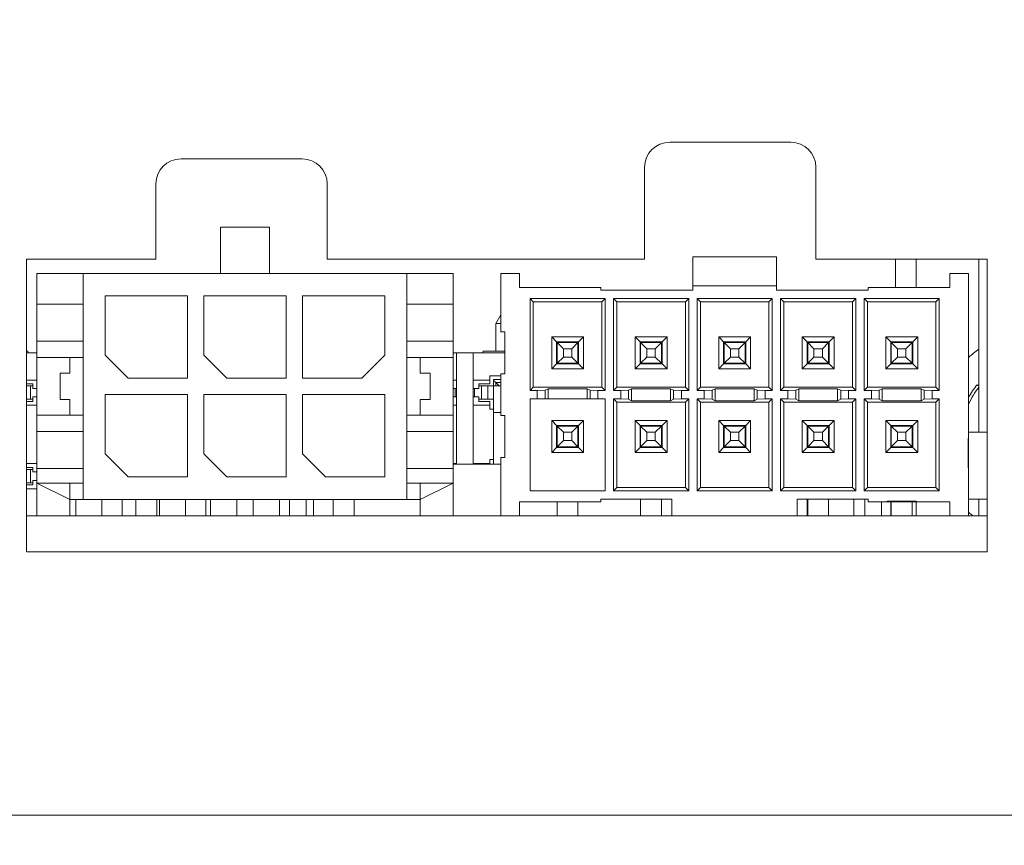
# Model space of a CAD drawing. Header units: inches. Extents: x 0.3 to 21.7, y 0.5 to 16.5.
# Tile 14 of 37: x 7.6 to 8.8, y 4.9 to 5.9. Entities that reach past the tile are written whole.
import ezdxf

# ---------------------------------------------------------------- set-up
doc = ezdxf.new("R2010")
doc.units = ezdxf.units.IN
doc.header["$MEASUREMENT"] = 0
doc.linetypes.add('PHANTOM', pattern=[0.5, 0.25, -0.05, 0.05, -0.05, 0.05, -0.05])
doc.styles.add('SLDTEXTSTYLE0', font='TXT', dxfattribs={"width": 0.75})
doc.dimstyles.new('SLDDIMSTYLE0', dxfattribs={"dimtxt": 0.12, "dimasz": 0.18, "dimexe": 0, "dimexo": 0.0625, "dimgap": 0.03, "dimtad": 0, "dimtih": 1, "dimtoh": 1, "dimzin": 12, "dimdsep": 46, "dimtxsty": 'SLDTEXTSTYLE0', "dimsah": 1, "dimcen": 0.09, "dimadec": 0, "dimazin": 0, "dimtfac": 1, "dimtofl": 0, "dimtmove": 0, "dimatfit": 3, "dimfxl": 1, "dimtolj": 1, "dimtzin": 12, "dimarcsym": 0})

# ---------------------------------------------------------------- blocks, each defined once
blk = doc.blocks.new('*D4')
at = {"color": 7, "linetype": 'Continuous', "lineweight": 0}
for p, q in [((4.5966, 4.8837), (4.5966, 3.4354)), ((9.5498, 4.8837), (9.5498, 3.4354)), ((4.5966, 3.5554), (6.8555, 3.5554)), ((9.5498, 3.5554), (7.2908, 3.5554))]:
    blk.add_line(p, q, dxfattribs=at)
for points in [[(4.5966, 3.5554), (4.7766, 3.5241), (4.7766, 3.5866)], [(9.5498, 3.5554), (9.3698, 3.5866), (9.3698, 3.5241)]]:
    blk.add_solid(points, dxfattribs=at)
at = {"color": 7, "linetype": 'Continuous', "lineweight": 0, "insert": (6.918, 3.6135), "char_height": 0.12, "attachment_point": 1, "style": 'SLDTEXTSTYLE0'}
blk.add_mtext('4.95', dxfattribs=at)
blk = doc.blocks.new('*D5')
at = {"color": 7, "linetype": 'Continuous', "lineweight": 0}
for p, q in [((4.8199, 5.8335), (4.8199, 3.9585)), ((9.3259, 5.8335), (9.3259, 3.9585)), ((4.8199, 4.0785), (6.8553, 4.0785)), ((9.3259, 4.0785), (7.2906, 4.0785))]:
    blk.add_line(p, q, dxfattribs=at)
for points in [[(4.8199, 4.0785), (4.9999, 4.0472), (4.9999, 4.1097)], [(9.3259, 4.0785), (9.1459, 4.1097), (9.1459, 4.0472)]]:
    blk.add_solid(points, dxfattribs=at)
at = {"color": 7, "linetype": 'Continuous', "lineweight": 0, "insert": (6.9178, 4.1366), "char_height": 0.12, "attachment_point": 1, "style": 'SLDTEXTSTYLE0'}
blk.add_mtext('4.51', dxfattribs=at)

msp = doc.modelspace()

# ---------------------------------------------------------------- linework, layer by layer
at = {"color": 7, "linetype": 'Continuous', "lineweight": 15}
for p, q in [((8.5082, 5.747), (8.3632, 5.747)), ((7.9232, 5.727), (7.7782, 5.727)), ((8.3332, 5.717), (8.3332, 5.607)), ((8.5382, 5.607), (8.5382, 5.717)), ((7.7482, 5.697), (7.7482, 5.607)), ((7.9532, 5.607), (7.9532, 5.697)), ((7.8843, 5.6452), (7.8253, 5.6452)), ((7.8253, 5.6452), (7.8253, 5.5901)), ((7.8843, 5.6452), (7.8843, 5.5901)), ((7.5932, 5.607), (7.5932, 5.257)), ((7.7482, 5.607), (7.5932, 5.607)), ((8.3332, 5.607), (7.9532, 5.607)), ((8.3909, 5.61), (8.4909, 5.61)), ((8.3909, 5.575), (8.3909, 5.61)), ((8.4909, 5.575), (8.4909, 5.61)), ((8.7432, 5.607), (8.5382, 5.607)), ((8.6334, 5.607), (8.6334, 5.573)), ((8.6584, 5.607), (8.6584, 5.573)), ((8.7334, 5.607), (8.7334, 5.4)), ((8.7432, 5.257), (8.7432, 5.607)), ((7.6058, 5.5533), (7.6058, 5.5901)), ((7.6058, 5.5901), (7.6609, 5.5901)), ((7.6609, 5.5901), (7.6609, 5.5533)), ((7.6609, 5.5901), (8.0487, 5.5901)), ((8.0487, 5.5533), (8.0487, 5.5901)), ((8.0487, 5.5901), (8.1038, 5.5901)), ((8.1038, 5.5901), (8.1038, 5.5533)), ((8.1609, 5.59), (8.1609, 5.52)), ((8.1834, 5.59), (8.1609, 5.59)), ((8.1834, 5.573), (8.1834, 5.59)), ((8.6984, 5.59), (8.6984, 5.573)), ((8.7209, 5.59), (8.6984, 5.59)), ((8.7209, 5.59), (8.7209, 5.3925)), ((8.3909, 5.57), (8.3909, 5.575)), ((8.3909, 5.575), (8.4909, 5.575)), ((8.4909, 5.57), (8.4909, 5.575)), ((7.6875, 5.5632), (7.7859, 5.5632)), ((7.6875, 5.4923), (7.6875, 5.5632)), ((7.7859, 5.5632), (7.7859, 5.4647)), ((7.8056, 5.5632), (7.904, 5.5632)), ((7.8056, 5.4923), (7.8056, 5.5632)), ((7.904, 5.5632), (7.904, 5.4647)), ((7.9237, 5.5632), (8.0221, 5.5632)), ((7.9237, 5.4647), (7.9237, 5.5632)), ((8.0221, 5.5632), (8.0221, 5.4923)), ((8.1834, 5.573), (8.2809, 5.573)), ((8.2809, 5.573), (8.2809, 5.57)), ((8.2809, 5.57), (8.3909, 5.57)), ((8.4909, 5.57), (8.6009, 5.57)), ((8.6009, 5.573), (8.6009, 5.57)), ((8.6009, 5.573), (8.6984, 5.573)), ((7.6609, 5.5533), (7.6058, 5.5533)), ((7.6058, 5.5533), (7.6058, 5.509)), ((7.6609, 5.5533), (7.6609, 5.3565)), ((8.1038, 5.5533), (8.0487, 5.5533)), ((8.0487, 5.3565), (8.0487, 5.5533)), ((8.1038, 5.5533), (8.1038, 5.509)), ((8.196, 5.5599), (8.2859, 5.5599)), ((8.196, 5.45), (8.196, 5.5599)), ((8.196, 5.5599), (8.1999, 5.556)), ((8.1999, 5.454), (8.1999, 5.556)), ((8.1999, 5.556), (8.2819, 5.556)), ((8.2859, 5.5599), (8.2819, 5.556)), ((8.2819, 5.556), (8.2819, 5.454)), ((8.2859, 5.5599), (8.2859, 5.45)), ((8.296, 5.5599), (8.3859, 5.5599)), ((8.296, 5.45), (8.296, 5.5599)), ((8.296, 5.5599), (8.2999, 5.556)), ((8.2999, 5.454), (8.2999, 5.556)), ((8.2999, 5.556), (8.3819, 5.556)), ((8.3859, 5.5599), (8.3819, 5.556)), ((8.3819, 5.556), (8.3819, 5.454)), ((8.3859, 5.5599), (8.3859, 5.45)), ((8.396, 5.5599), (8.4859, 5.5599)), ((8.396, 5.45), (8.396, 5.5599)), ((8.396, 5.5599), (8.3999, 5.556)), ((8.3999, 5.454), (8.3999, 5.556)), ((8.3999, 5.556), (8.4819, 5.556)), ((8.4859, 5.5599), (8.4819, 5.556)), ((8.4819, 5.556), (8.4819, 5.454)), ((8.4859, 5.5599), (8.4859, 5.45)), ((8.496, 5.5599), (8.5859, 5.5599)), ((8.496, 5.45), (8.496, 5.5599)), ((8.496, 5.5599), (8.4999, 5.556)), ((8.4999, 5.454), (8.4999, 5.556)), ((8.4999, 5.556), (8.5819, 5.556)), ((8.5859, 5.5599), (8.5819, 5.556)), ((8.5819, 5.556), (8.5819, 5.454)), ((8.5859, 5.5599), (8.5859, 5.45)), ((8.596, 5.5599), (8.6859, 5.5599)), ((8.596, 5.45), (8.596, 5.5599)), ((8.596, 5.5599), (8.5999, 5.556)), ((8.5999, 5.454), (8.5999, 5.556)), ((8.5999, 5.556), (8.6819, 5.556)), ((8.6859, 5.5599), (8.6819, 5.556)), ((8.6819, 5.556), (8.6819, 5.454)), ((8.6859, 5.5599), (8.6859, 5.45)), ((8.1609, 5.5404), (8.1549, 5.53)), ((8.1549, 5.53), (8.1609, 5.53)), ((8.1549, 5.497), (8.1549, 5.53)), ((8.1659, 5.52), (8.1609, 5.52)), ((8.1659, 5.47), (8.1659, 5.52)), ((7.6609, 5.509), (7.6058, 5.509)), ((7.6058, 5.509), (7.6058, 5.4893)), ((8.0487, 5.509), (8.1038, 5.509)), ((8.1038, 5.509), (8.1038, 5.4893)), ((8.2277, 5.5082), (8.2219, 5.514)), ((8.26, 5.514), (8.2219, 5.514)), ((8.2219, 5.476), (8.2219, 5.514)), ((8.2542, 5.5082), (8.2277, 5.5082)), ((8.2277, 5.4817), (8.2277, 5.5082)), ((8.2359, 5.5), (8.2284, 5.5075)), ((8.2284, 5.5075), (8.2534, 5.5075)), ((8.2284, 5.4825), (8.2284, 5.5075)), ((8.2459, 5.5), (8.2534, 5.5075)), ((8.2534, 5.5075), (8.2534, 5.4825)), ((8.26, 5.514), (8.2542, 5.5082)), ((8.2542, 5.4817), (8.2542, 5.5082)), ((8.26, 5.476), (8.26, 5.514)), ((8.3219, 5.476), (8.3219, 5.514)), ((8.3277, 5.5082), (8.3219, 5.514)), ((8.36, 5.514), (8.3219, 5.514)), ((8.3277, 5.4817), (8.3277, 5.5082)), ((8.3542, 5.5082), (8.3277, 5.5082)), ((8.3359, 5.5), (8.3284, 5.5075)), ((8.3284, 5.5075), (8.3534, 5.5075)), ((8.3284, 5.4825), (8.3284, 5.5075)), ((8.3459, 5.5), (8.3534, 5.5075)), ((8.3534, 5.5075), (8.3534, 5.4825)), ((8.36, 5.514), (8.3542, 5.5082)), ((8.3542, 5.4817), (8.3542, 5.5082)), ((8.36, 5.476), (8.36, 5.514)), ((8.46, 5.514), (8.4219, 5.514)), ((8.4219, 5.476), (8.4219, 5.514)), ((8.4277, 5.5082), (8.4219, 5.514)), ((8.4542, 5.5082), (8.4277, 5.5082)), ((8.4277, 5.4817), (8.4277, 5.5082)), ((8.4359, 5.5), (8.4284, 5.5075)), ((8.4284, 5.5075), (8.4534, 5.5075)), ((8.4284, 5.4825), (8.4284, 5.5075)), ((8.4459, 5.5), (8.4534, 5.5075)), ((8.4534, 5.5075), (8.4534, 5.4825)), ((8.46, 5.514), (8.4542, 5.5082)), ((8.4542, 5.4817), (8.4542, 5.5082)), ((8.46, 5.476), (8.46, 5.514)), ((8.56, 5.514), (8.5219, 5.514)), ((8.5219, 5.476), (8.5219, 5.514)), ((8.5277, 5.5082), (8.5219, 5.514)), ((8.5542, 5.5082), (8.5277, 5.5082)), ((8.5277, 5.4817), (8.5277, 5.5082)), ((8.5359, 5.5), (8.5284, 5.5075)), ((8.5284, 5.5075), (8.5534, 5.5075)), ((8.5284, 5.4825), (8.5284, 5.5075)), ((8.5459, 5.5), (8.5534, 5.5075)), ((8.5534, 5.5075), (8.5534, 5.4825)), ((8.56, 5.514), (8.5542, 5.5082)), ((8.5542, 5.4817), (8.5542, 5.5082)), ((8.56, 5.476), (8.56, 5.514)), ((8.66, 5.514), (8.6219, 5.514)), ((8.6219, 5.476), (8.6219, 5.514)), ((8.6277, 5.5082), (8.6219, 5.514)), ((8.6277, 5.4817), (8.6277, 5.5082)), ((8.6542, 5.5082), (8.6277, 5.5082)), ((8.6284, 5.4825), (8.6284, 5.5075)), ((8.6359, 5.5), (8.6284, 5.5075)), ((8.6284, 5.5075), (8.6534, 5.5075)), ((8.6459, 5.5), (8.6534, 5.5075)), ((8.6534, 5.5075), (8.6534, 5.4825)), ((8.66, 5.514), (8.6542, 5.5082)), ((8.6542, 5.4817), (8.6542, 5.5082)), ((8.66, 5.476), (8.66, 5.514)), ((7.5932, 5.497), (7.5949, 5.497)), ((7.5932, 5.495), (7.6058, 5.495)), ((7.5949, 5.497), (7.5958, 5.495)), ((7.7151, 5.4647), (7.6875, 5.4923)), ((7.8332, 5.4647), (7.8056, 5.4923)), ((8.0221, 5.4923), (7.9946, 5.4647)), ((8.1038, 5.495), (8.1079, 5.495)), ((8.1279, 5.495), (8.1079, 5.495)), ((8.1079, 5.495), (8.1079, 5.362)), ((8.1279, 5.362), (8.1279, 5.495)), ((8.1279, 5.495), (8.1659, 5.495)), ((8.1399, 5.497), (8.1391, 5.495)), ((8.1399, 5.497), (8.1659, 5.497)), ((8.2459, 5.5), (8.2359, 5.5)), ((8.2359, 5.5), (8.2359, 5.49)), ((8.2459, 5.49), (8.2459, 5.5)), ((8.3459, 5.5), (8.3359, 5.5)), ((8.3359, 5.5), (8.3359, 5.49)), ((8.3459, 5.49), (8.3459, 5.5)), ((8.4459, 5.5), (8.4359, 5.5)), ((8.4359, 5.5), (8.4359, 5.49)), ((8.4459, 5.49), (8.4459, 5.5)), ((8.5359, 5.5), (8.5359, 5.49)), ((8.5459, 5.5), (8.5359, 5.5)), ((8.5459, 5.49), (8.5459, 5.5)), ((8.6359, 5.5), (8.6359, 5.49)), ((8.6459, 5.5), (8.6359, 5.5)), ((8.6459, 5.49), (8.6459, 5.5)), ((7.6609, 5.4893), (7.6058, 5.4893)), ((7.6058, 5.4893), (7.6058, 5.4204)), ((7.6452, 5.4706), (7.6452, 5.4893)), ((8.0487, 5.4893), (8.1038, 5.4893)), ((8.0645, 5.4706), (8.0645, 5.4893)), ((8.1038, 5.4893), (8.1038, 5.4204)), ((8.2219, 5.476), (8.2277, 5.4817)), ((8.2277, 5.4817), (8.2542, 5.4817)), ((8.2284, 5.4825), (8.2359, 5.49)), ((8.2534, 5.4825), (8.2284, 5.4825)), ((8.2359, 5.49), (8.2459, 5.49)), ((8.2534, 5.4825), (8.2459, 5.49)), ((8.2542, 5.4817), (8.26, 5.476)), ((8.3219, 5.476), (8.3277, 5.4817)), ((8.3277, 5.4817), (8.3542, 5.4817)), ((8.3284, 5.4825), (8.3359, 5.49)), ((8.3534, 5.4825), (8.3284, 5.4825)), ((8.3359, 5.49), (8.3459, 5.49)), ((8.3534, 5.4825), (8.3459, 5.49)), ((8.3542, 5.4817), (8.36, 5.476)), ((8.4219, 5.476), (8.4277, 5.4817)), ((8.4277, 5.4817), (8.4542, 5.4817)), ((8.4284, 5.4825), (8.4359, 5.49)), ((8.4534, 5.4825), (8.4284, 5.4825)), ((8.4359, 5.49), (8.4459, 5.49)), ((8.4534, 5.4825), (8.4459, 5.49)), ((8.4542, 5.4817), (8.46, 5.476)), ((8.5219, 5.476), (8.5277, 5.4817)), ((8.5277, 5.4817), (8.5542, 5.4817)), ((8.5284, 5.4825), (8.5359, 5.49)), ((8.5534, 5.4825), (8.5284, 5.4825)), ((8.5359, 5.49), (8.5459, 5.49)), ((8.5534, 5.4825), (8.5459, 5.49)), ((8.5542, 5.4817), (8.56, 5.476)), ((8.6219, 5.476), (8.6277, 5.4817)), ((8.6277, 5.4817), (8.6542, 5.4817)), ((8.6284, 5.4825), (8.6359, 5.49)), ((8.6534, 5.4825), (8.6284, 5.4825)), ((8.6359, 5.49), (8.6459, 5.49)), ((8.6534, 5.4825), (8.6459, 5.49)), ((8.6542, 5.4817), (8.66, 5.476)), ((7.6334, 5.4706), (7.6452, 5.4706)), ((7.6334, 5.4391), (7.6334, 5.4706)), ((8.0763, 5.4706), (8.0645, 5.4706)), ((8.0763, 5.4391), (8.0763, 5.4706)), ((8.1609, 5.47), (8.1609, 5.42)), ((8.1659, 5.47), (8.1609, 5.47)), ((8.2219, 5.476), (8.26, 5.476)), ((8.3219, 5.476), (8.36, 5.476)), ((8.4219, 5.476), (8.46, 5.476)), ((8.5219, 5.476), (8.56, 5.476)), ((8.6219, 5.476), (8.66, 5.476)), ((7.6058, 5.4625), (7.5932, 5.4625)), ((7.5932, 5.458), (7.6009, 5.458)), ((7.6009, 5.4525), (7.6009, 5.458)), ((7.7859, 5.4647), (7.7151, 5.4647)), ((7.904, 5.4647), (7.8332, 5.4647)), ((7.9946, 5.4647), (7.9237, 5.4647)), ((8.1079, 5.4625), (8.1038, 5.4625)), ((8.1479, 5.4625), (8.1279, 5.4625)), ((8.1349, 5.458), (8.1349, 5.4525)), ((8.1349, 5.458), (8.1479, 5.458)), ((8.1479, 5.4675), (8.1609, 5.4675)), ((8.1479, 5.4675), (8.1479, 5.4625)), ((8.1479, 5.4625), (8.1479, 5.458)), ((8.1524, 5.463), (8.1609, 5.463)), ((8.1524, 5.463), (8.1524, 5.4555)), ((8.1524, 5.462), (8.1549, 5.4595)), ((8.1589, 5.4555), (8.1549, 5.4595)), ((8.1609, 5.4595), (8.1549, 5.4595)), ((8.1549, 5.4555), (8.1549, 5.4595)), ((7.5979, 5.4555), (7.5932, 5.4555)), ((7.5979, 5.4395), (7.5979, 5.4555)), ((7.6009, 5.4555), (7.5979, 5.4555)), ((7.6009, 5.4525), (7.6058, 5.4525)), ((8.1038, 5.4525), (8.1079, 5.4525)), ((8.1064, 5.4525), (8.1064, 5.4425)), ((8.1279, 5.4525), (8.1349, 5.4525)), ((8.1294, 5.4525), (8.1294, 5.4425)), ((8.1379, 5.4555), (8.1349, 5.4555)), ((8.1379, 5.4555), (8.1379, 5.4395)), ((8.1454, 5.4555), (8.1379, 5.4555)), ((8.1524, 5.4555), (8.1454, 5.4555)), ((8.1609, 5.4555), (8.1524, 5.4555)), ((8.1524, 5.4555), (8.1524, 5.4235)), ((8.1529, 5.4555), (8.1529, 5.4555)), ((8.1549, 5.4555), (8.1529, 5.4555)), ((8.196, 5.45), (8.1999, 5.454)), ((8.2046, 5.45), (8.196, 5.45)), ((8.2819, 5.454), (8.1999, 5.454)), ((8.2046, 5.45), (8.214, 5.4503)), ((8.2046, 5.4399), (8.2046, 5.45)), ((8.214, 5.4503), (8.2176, 5.4521)), ((8.214, 5.4503), (8.214, 5.4399)), ((8.2176, 5.4521), (8.2642, 5.4521)), ((8.2176, 5.4399), (8.2176, 5.4521)), ((8.2642, 5.4521), (8.2679, 5.4503)), ((8.2642, 5.4399), (8.2642, 5.4521)), ((8.2679, 5.4503), (8.2773, 5.45)), ((8.2679, 5.4399), (8.2679, 5.4503)), ((8.2859, 5.45), (8.2773, 5.45)), ((8.2773, 5.4399), (8.2773, 5.45)), ((8.2859, 5.45), (8.2819, 5.454)), ((8.296, 5.45), (8.2999, 5.454)), ((8.3046, 5.45), (8.296, 5.45)), ((8.3819, 5.454), (8.2999, 5.454)), ((8.3046, 5.45), (8.314, 5.4503)), ((8.3046, 5.4399), (8.3046, 5.45)), ((8.314, 5.4503), (8.3176, 5.4521)), ((8.314, 5.4503), (8.314, 5.4396)), ((8.3176, 5.4521), (8.3642, 5.4521)), ((8.3176, 5.4378), (8.3176, 5.4521)), ((8.3642, 5.4521), (8.3679, 5.4503)), ((8.3642, 5.4378), (8.3642, 5.4521)), ((8.3679, 5.4503), (8.3773, 5.45)), ((8.3679, 5.4396), (8.3679, 5.4503)), ((8.3773, 5.4399), (8.3773, 5.45)), ((8.3859, 5.45), (8.3773, 5.45)), ((8.3859, 5.45), (8.3819, 5.454)), ((8.396, 5.45), (8.3999, 5.454)), ((8.4046, 5.45), (8.396, 5.45)), ((8.4819, 5.454), (8.3999, 5.454)), ((8.4046, 5.45), (8.414, 5.4503)), ((8.4046, 5.4399), (8.4046, 5.45)), ((8.414, 5.4503), (8.4176, 5.4521)), ((8.414, 5.4503), (8.414, 5.4396)), ((8.4176, 5.4521), (8.4642, 5.4521)), ((8.4176, 5.4378), (8.4176, 5.4521)), ((8.4642, 5.4521), (8.4679, 5.4503)), ((8.4642, 5.4378), (8.4642, 5.4521)), ((8.4679, 5.4503), (8.4773, 5.45)), ((8.4679, 5.4396), (8.4679, 5.4503)), ((8.4773, 5.4399), (8.4773, 5.45)), ((8.4859, 5.45), (8.4773, 5.45)), ((8.4859, 5.45), (8.4819, 5.454)), ((8.496, 5.45), (8.4999, 5.454)), ((8.5046, 5.45), (8.496, 5.45)), ((8.5819, 5.454), (8.4999, 5.454)), ((8.5046, 5.45), (8.514, 5.4503)), ((8.5046, 5.4399), (8.5046, 5.45)), ((8.514, 5.4503), (8.5176, 5.4521)), ((8.514, 5.4503), (8.514, 5.4396)), ((8.5176, 5.4521), (8.5642, 5.4521)), ((8.5176, 5.4378), (8.5176, 5.4521)), ((8.5642, 5.4521), (8.5679, 5.4503)), ((8.5642, 5.4378), (8.5642, 5.4521)), ((8.5679, 5.4503), (8.5773, 5.45)), ((8.5679, 5.4396), (8.5679, 5.4503)), ((8.5773, 5.4399), (8.5773, 5.45)), ((8.5859, 5.45), (8.5773, 5.45)), ((8.5859, 5.45), (8.5819, 5.454)), ((8.596, 5.45), (8.5999, 5.454)), ((8.6046, 5.45), (8.596, 5.45)), ((8.6819, 5.454), (8.5999, 5.454)), ((8.6046, 5.45), (8.614, 5.4503)), ((8.6046, 5.4399), (8.6046, 5.45)), ((8.614, 5.4503), (8.6176, 5.4521)), ((8.614, 5.4503), (8.614, 5.4396)), ((8.6176, 5.4521), (8.6642, 5.4521)), ((8.6176, 5.4378), (8.6176, 5.4521)), ((8.6642, 5.4521), (8.6679, 5.4503)), ((8.6642, 5.4378), (8.6642, 5.4521)), ((8.6679, 5.4503), (8.6773, 5.45)), ((8.6679, 5.4396), (8.6679, 5.4503)), ((8.6773, 5.4399), (8.6773, 5.45)), ((8.6859, 5.45), (8.6773, 5.45)), ((8.6859, 5.45), (8.6819, 5.454)), ((8.7334, 5.4556), (8.7312, 5.4569)), ((7.5932, 5.4395), (7.5979, 5.4395)), ((7.6009, 5.437), (7.5932, 5.437)), ((7.6009, 5.4395), (7.5979, 5.4395)), ((7.6009, 5.4425), (7.6009, 5.437)), ((7.6058, 5.4425), (7.6009, 5.4425)), ((7.6452, 5.4391), (7.6334, 5.4391)), ((7.6452, 5.4204), (7.6452, 5.4391)), ((7.6875, 5.3742), (7.6875, 5.4451)), ((7.6875, 5.4451), (7.7859, 5.4451)), ((7.7859, 5.4451), (7.7859, 5.3466)), ((7.8056, 5.4451), (7.904, 5.4451)), ((7.8056, 5.3742), (7.8056, 5.4451)), ((7.904, 5.4451), (7.904, 5.3466)), ((7.9237, 5.3742), (7.9237, 5.4451)), ((7.9237, 5.4451), (8.0221, 5.4451)), ((8.0221, 5.4451), (8.0221, 5.3466)), ((8.0645, 5.4391), (8.0763, 5.4391)), ((8.0645, 5.4204), (8.0645, 5.4391)), ((8.1079, 5.4425), (8.1038, 5.4425)), ((8.1349, 5.4425), (8.1279, 5.4425)), ((8.1349, 5.4425), (8.1349, 5.437)), ((8.1379, 5.4395), (8.1349, 5.4395)), ((8.1479, 5.437), (8.1349, 5.437)), ((8.1379, 5.4395), (8.1454, 5.4395)), ((8.1454, 5.4395), (8.1524, 5.4395)), ((8.1479, 5.437), (8.1479, 5.4325)), ((8.2046, 5.4399), (8.196, 5.4399)), ((8.196, 5.4399), (8.196, 5.33)), ((8.2046, 5.4399), (8.214, 5.4399)), ((8.214, 5.4399), (8.2176, 5.4399)), ((8.2176, 5.4399), (8.2642, 5.4399)), ((8.2642, 5.4399), (8.2679, 5.4399)), ((8.2679, 5.4399), (8.2773, 5.4399)), ((8.2859, 5.4399), (8.2773, 5.4399)), ((8.2859, 5.33), (8.2859, 5.4399)), ((8.296, 5.4399), (8.296, 5.33)), ((8.3046, 5.4399), (8.296, 5.4399)), ((8.296, 5.4399), (8.2999, 5.436)), ((8.2999, 5.436), (8.2999, 5.334)), ((8.3819, 5.436), (8.2999, 5.436)), ((8.3046, 5.4399), (8.314, 5.4396)), ((8.314, 5.4396), (8.3176, 5.4378)), ((8.3176, 5.4378), (8.3642, 5.4378)), ((8.3642, 5.4378), (8.3679, 5.4396)), ((8.3679, 5.4396), (8.3773, 5.4399)), ((8.3859, 5.4399), (8.3773, 5.4399)), ((8.3859, 5.4399), (8.3819, 5.436)), ((8.3819, 5.334), (8.3819, 5.436)), ((8.3859, 5.33), (8.3859, 5.4399)), ((8.396, 5.4399), (8.396, 5.33)), ((8.4046, 5.4399), (8.396, 5.4399)), ((8.396, 5.4399), (8.3999, 5.436)), ((8.3999, 5.436), (8.3999, 5.334)), ((8.4819, 5.436), (8.3999, 5.436)), ((8.4046, 5.4399), (8.414, 5.4396)), ((8.414, 5.4396), (8.4176, 5.4378)), ((8.4176, 5.4378), (8.4642, 5.4378)), ((8.4642, 5.4378), (8.4679, 5.4396)), ((8.4679, 5.4396), (8.4773, 5.4399)), ((8.4859, 5.4399), (8.4773, 5.4399)), ((8.4859, 5.4399), (8.4819, 5.436)), ((8.4819, 5.334), (8.4819, 5.436)), ((8.4859, 5.33), (8.4859, 5.4399)), ((8.496, 5.4399), (8.496, 5.33)), ((8.5046, 5.4399), (8.496, 5.4399)), ((8.496, 5.4399), (8.4999, 5.436)), ((8.4999, 5.436), (8.4999, 5.334)), ((8.5819, 5.436), (8.4999, 5.436)), ((8.5046, 5.4399), (8.514, 5.4396)), ((8.514, 5.4396), (8.5176, 5.4378)), ((8.5176, 5.4378), (8.5642, 5.4378)), ((8.5642, 5.4378), (8.5679, 5.4396)), ((8.5679, 5.4396), (8.5773, 5.4399)), ((8.5859, 5.4399), (8.5773, 5.4399)), ((8.5859, 5.4399), (8.5819, 5.436)), ((8.5819, 5.334), (8.5819, 5.436)), ((8.5859, 5.33), (8.5859, 5.4399)), ((8.596, 5.4399), (8.596, 5.33)), ((8.6046, 5.4399), (8.596, 5.4399)), ((8.596, 5.4399), (8.5999, 5.436)), ((8.6819, 5.436), (8.5999, 5.436)), ((8.5999, 5.436), (8.5999, 5.334)), ((8.6046, 5.4399), (8.614, 5.4396)), ((8.614, 5.4396), (8.6176, 5.4378)), ((8.6176, 5.4378), (8.6642, 5.4378)), ((8.6642, 5.4378), (8.6679, 5.4396)), ((8.6679, 5.4396), (8.6773, 5.4399)), ((8.6859, 5.4399), (8.6773, 5.4399)), ((8.6859, 5.4399), (8.6819, 5.436)), ((8.6819, 5.334), (8.6819, 5.436)), ((8.6859, 5.33), (8.6859, 5.4399)), ((7.5932, 5.4325), (7.6058, 5.4325)), ((8.1038, 5.4325), (8.1079, 5.4325)), ((8.1279, 5.4325), (8.1479, 5.4325)), ((8.1479, 5.4325), (8.1479, 5.4275)), ((8.1479, 5.4275), (8.1524, 5.4275)), ((8.1524, 5.4235), (8.1524, 5.362)), ((7.6058, 5.4204), (7.6609, 5.4204)), ((7.6058, 5.4204), (7.6058, 5.4008)), ((8.1038, 5.4204), (8.0487, 5.4204)), ((8.1038, 5.4204), (8.1038, 5.4008)), ((8.1659, 5.42), (8.1609, 5.42)), ((8.1659, 5.37), (8.1659, 5.42)), ((8.2219, 5.414), (8.26, 5.414)), ((8.2219, 5.414), (8.2219, 5.376)), ((8.2219, 5.414), (8.2277, 5.4082)), ((8.2542, 5.4082), (8.26, 5.414)), ((8.26, 5.414), (8.26, 5.376)), ((8.3219, 5.414), (8.3277, 5.4082)), ((8.3219, 5.414), (8.3219, 5.376)), ((8.3219, 5.414), (8.36, 5.414)), ((8.3542, 5.4082), (8.36, 5.414)), ((8.36, 5.414), (8.36, 5.376)), ((8.4219, 5.414), (8.46, 5.414)), ((8.4219, 5.414), (8.4219, 5.376)), ((8.4219, 5.414), (8.4277, 5.4082)), ((8.4542, 5.4082), (8.46, 5.414)), ((8.46, 5.414), (8.46, 5.376)), ((8.5219, 5.414), (8.5277, 5.4082)), ((8.5219, 5.414), (8.5219, 5.376)), ((8.5219, 5.414), (8.56, 5.414)), ((8.5542, 5.4082), (8.56, 5.414)), ((8.56, 5.414), (8.56, 5.376)), ((8.6219, 5.414), (8.66, 5.414)), ((8.6219, 5.414), (8.6219, 5.376)), ((8.6219, 5.414), (8.6277, 5.4082)), ((8.6542, 5.4082), (8.66, 5.414)), ((8.66, 5.414), (8.66, 5.376)), ((7.6058, 5.4008), (7.6058, 5.3565)), ((7.6058, 5.4008), (7.6609, 5.4008)), ((8.1038, 5.4008), (8.0487, 5.4008)), ((8.1038, 5.4008), (8.1038, 5.3565)), ((8.2277, 5.4082), (8.2277, 5.3817)), ((8.2277, 5.4082), (8.2542, 5.4082)), ((8.2284, 5.3825), (8.2284, 5.4075)), ((8.2359, 5.4), (8.2284, 5.4075)), ((8.2284, 5.4075), (8.2534, 5.4075)), ((8.2359, 5.4), (8.2359, 5.39)), ((8.2459, 5.4), (8.2359, 5.4)), ((8.2459, 5.4), (8.2534, 5.4075)), ((8.2459, 5.39), (8.2459, 5.4)), ((8.2534, 5.4075), (8.2534, 5.3825)), ((8.2542, 5.4082), (8.2542, 5.3817)), ((8.3277, 5.4082), (8.3277, 5.3817)), ((8.3277, 5.4082), (8.3542, 5.4082)), ((8.3284, 5.3825), (8.3284, 5.4075)), ((8.3359, 5.4), (8.3284, 5.4075)), ((8.3284, 5.4075), (8.3534, 5.4075)), ((8.3359, 5.4), (8.3359, 5.39)), ((8.3459, 5.4), (8.3359, 5.4)), ((8.3459, 5.4), (8.3534, 5.4075)), ((8.3459, 5.39), (8.3459, 5.4)), ((8.3534, 5.4075), (8.3534, 5.3825)), ((8.3542, 5.4082), (8.3542, 5.3817)), ((8.4277, 5.4082), (8.4277, 5.3817)), ((8.4277, 5.4082), (8.4542, 5.4082)), ((8.4284, 5.3825), (8.4284, 5.4075)), ((8.4359, 5.4), (8.4284, 5.4075)), ((8.4284, 5.4075), (8.4534, 5.4075)), ((8.4359, 5.4), (8.4359, 5.39)), ((8.4459, 5.4), (8.4359, 5.4)), ((8.4459, 5.4), (8.4534, 5.4075)), ((8.4459, 5.39), (8.4459, 5.4)), ((8.4534, 5.4075), (8.4534, 5.3825)), ((8.4542, 5.4082), (8.4542, 5.3817)), ((8.5277, 5.4082), (8.5277, 5.3817)), ((8.5277, 5.4082), (8.5542, 5.4082)), ((8.5284, 5.3825), (8.5284, 5.4075)), ((8.5359, 5.4), (8.5284, 5.4075)), ((8.5284, 5.4075), (8.5534, 5.4075)), ((8.5359, 5.4), (8.5359, 5.39)), ((8.5459, 5.4), (8.5359, 5.4)), ((8.5459, 5.4), (8.5534, 5.4075)), ((8.5459, 5.39), (8.5459, 5.4)), ((8.5534, 5.4075), (8.5534, 5.3825)), ((8.5542, 5.4082), (8.5542, 5.3817)), ((8.6277, 5.4082), (8.6277, 5.3817)), ((8.6277, 5.4082), (8.6542, 5.4082)), ((8.6284, 5.3825), (8.6284, 5.4075)), ((8.6359, 5.4), (8.6284, 5.4075)), ((8.6284, 5.4075), (8.6534, 5.4075)), ((8.6359, 5.4), (8.6359, 5.39)), ((8.6459, 5.4), (8.6359, 5.4)), ((8.6459, 5.4), (8.6534, 5.4075)), ((8.6459, 5.39), (8.6459, 5.4)), ((8.6534, 5.4075), (8.6534, 5.3825)), ((8.6542, 5.4082), (8.6542, 5.3817)), ((8.7432, 5.4), (8.7209, 5.4)), ((8.2284, 5.3825), (8.2359, 5.39)), ((8.2359, 5.39), (8.2459, 5.39)), ((8.2534, 5.3825), (8.2459, 5.39)), ((8.3284, 5.3825), (8.3359, 5.39)), ((8.3359, 5.39), (8.3459, 5.39)), ((8.3534, 5.3825), (8.3459, 5.39)), ((8.4284, 5.3825), (8.4359, 5.39)), ((8.4359, 5.39), (8.4459, 5.39)), ((8.4534, 5.3825), (8.4459, 5.39)), ((8.5284, 5.3825), (8.5359, 5.39)), ((8.5359, 5.39), (8.5459, 5.39)), ((8.5534, 5.3825), (8.5459, 5.39)), ((8.6284, 5.3825), (8.6359, 5.39)), ((8.6359, 5.39), (8.6459, 5.39)), ((8.6534, 5.3825), (8.6459, 5.39)), ((8.7204, 5.3925), (8.7209, 5.3925)), ((8.7204, 5.3925), (8.7204, 5.3575)), ((8.7209, 5.375), (8.7209, 5.3925)), ((8.2277, 5.3817), (8.2219, 5.376)), ((8.26, 5.376), (8.2219, 5.376)), ((8.2542, 5.3817), (8.2277, 5.3817)), ((8.2534, 5.3825), (8.2284, 5.3825)), ((8.26, 5.376), (8.2542, 5.3817)), ((8.3277, 5.3817), (8.3219, 5.376)), ((8.36, 5.376), (8.3219, 5.376)), ((8.3542, 5.3817), (8.3277, 5.3817)), ((8.3534, 5.3825), (8.3284, 5.3825)), ((8.36, 5.376), (8.3542, 5.3817)), ((8.4277, 5.3817), (8.4219, 5.376)), ((8.46, 5.376), (8.4219, 5.376)), ((8.4542, 5.3817), (8.4277, 5.3817)), ((8.4534, 5.3825), (8.4284, 5.3825)), ((8.46, 5.376), (8.4542, 5.3817)), ((8.5277, 5.3817), (8.5219, 5.376)), ((8.56, 5.376), (8.5219, 5.376)), ((8.5542, 5.3817), (8.5277, 5.3817)), ((8.5534, 5.3825), (8.5284, 5.3825)), ((8.56, 5.376), (8.5542, 5.3817)), ((8.6277, 5.3817), (8.6219, 5.376)), ((8.66, 5.376), (8.6219, 5.376)), ((8.6542, 5.3817), (8.6277, 5.3817)), ((8.6534, 5.3825), (8.6284, 5.3825)), ((8.66, 5.376), (8.6542, 5.3817)), ((8.7204, 5.375), (8.7209, 5.375)), ((8.7209, 5.3575), (8.7209, 5.375)), ((7.7151, 5.3466), (7.6875, 5.3742)), ((7.8332, 5.3466), (7.8056, 5.3742)), ((7.9513, 5.3466), (7.9237, 5.3742)), ((8.1524, 5.3675), (8.1479, 5.3675)), ((8.1479, 5.3675), (8.1479, 5.3625)), ((8.1609, 5.37), (8.1609, 5.3)), ((8.1659, 5.37), (8.1609, 5.37)), ((7.6058, 5.3625), (7.5932, 5.3625)), ((7.6009, 5.358), (7.5932, 5.358)), ((7.5979, 5.3555), (7.5932, 5.3555)), ((7.5979, 5.3395), (7.5979, 5.3555)), ((7.6009, 5.3555), (7.5979, 5.3555)), ((7.6009, 5.358), (7.6009, 5.3525)), ((7.6058, 5.3525), (7.6009, 5.3525)), ((7.6058, 5.3393), (7.6058, 5.3565)), ((7.6058, 5.3565), (7.6609, 5.3565)), ((7.6609, 5.3565), (7.6609, 5.3393)), ((8.0487, 5.3393), (8.0487, 5.3565)), ((8.0487, 5.3565), (8.1038, 5.3565)), ((8.1079, 5.3625), (8.1038, 5.3625)), ((8.1609, 5.362), (8.1038, 5.362)), ((8.1038, 5.3565), (8.1038, 5.3393)), ((8.1479, 5.3625), (8.1279, 5.3625)), ((8.1479, 5.3625), (8.1479, 5.362)), ((8.7204, 5.3575), (8.7209, 5.3575)), ((8.7209, 5.3575), (8.7209, 5.3)), ((7.5979, 5.3395), (7.5932, 5.3395)), ((7.6009, 5.3395), (7.5979, 5.3395)), ((7.6009, 5.3425), (7.6009, 5.337)), ((7.6009, 5.3425), (7.6058, 5.3425)), ((7.6058, 5.3393), (7.6609, 5.3393)), ((7.6058, 5.3393), (7.6452, 5.3197)), ((7.6058, 5.3393), (7.6058, 5.3)), ((7.6452, 5.3197), (7.6452, 5.3393)), ((7.6609, 5.3393), (7.6609, 5.3197)), ((7.7859, 5.3466), (7.7151, 5.3466)), ((7.904, 5.3466), (7.8332, 5.3466)), ((8.0221, 5.3466), (7.9513, 5.3466)), ((8.0487, 5.3393), (8.1038, 5.3393)), ((8.0487, 5.3197), (8.0487, 5.3393)), ((8.0645, 5.3197), (8.1038, 5.3393)), ((8.0645, 5.3393), (8.0645, 5.3197)), ((8.1038, 5.3393), (8.1038, 5.3)), ((7.5932, 5.337), (7.6009, 5.337)), ((7.5932, 5.3325), (7.6058, 5.3325)), ((8.196, 5.33), (8.2859, 5.33)), ((8.296, 5.33), (8.2999, 5.334)), ((8.296, 5.33), (8.3859, 5.33)), ((8.2999, 5.334), (8.3819, 5.334)), ((8.3859, 5.33), (8.3819, 5.334)), ((8.396, 5.33), (8.3999, 5.334)), ((8.396, 5.33), (8.4859, 5.33)), ((8.3999, 5.334), (8.4819, 5.334)), ((8.4859, 5.33), (8.4819, 5.334)), ((8.496, 5.33), (8.4999, 5.334)), ((8.496, 5.33), (8.5859, 5.33)), ((8.4999, 5.334), (8.5819, 5.334)), ((8.5859, 5.33), (8.5819, 5.334)), ((8.596, 5.33), (8.5999, 5.334)), ((8.596, 5.33), (8.6859, 5.33)), ((8.5999, 5.334), (8.6819, 5.334)), ((8.6859, 5.33), (8.6819, 5.334)), ((7.6452, 5.3), (7.6452, 5.3197)), ((7.6609, 5.3197), (7.6452, 5.3197)), ((7.6524, 5.3197), (7.6524, 5.3)), ((7.6609, 5.3197), (8.0487, 5.3197)), ((7.6834, 5.3), (7.6834, 5.3197)), ((7.7079, 5.3197), (7.7079, 5.3)), ((7.7241, 5.3197), (7.7241, 5.3)), ((7.7493, 5.3197), (7.7493, 5.3)), ((7.7524, 5.3197), (7.7524, 5.3)), ((7.7834, 5.3), (7.7834, 5.3197)), ((7.8079, 5.3197), (7.8079, 5.3)), ((7.8135, 5.3197), (7.8135, 5.3)), ((7.845, 5.3197), (7.845, 5.3)), ((7.8647, 5.3), (7.8647, 5.3197)), ((7.8962, 5.3197), (7.8962, 5.3)), ((7.9079, 5.3197), (7.9079, 5.3)), ((7.9279, 5.3), (7.9279, 5.3197)), ((7.9367, 5.3), (7.9367, 5.3197)), ((7.9603, 5.3197), (7.9603, 5.3)), ((7.9855, 5.3197), (7.9855, 5.3)), ((8.0645, 5.3197), (8.0487, 5.3197)), ((8.0645, 5.3197), (8.0645, 5.3)), ((8.1834, 5.317), (8.2809, 5.317)), ((8.1834, 5.3), (8.1834, 5.317)), ((8.2284, 5.317), (8.2284, 5.3)), ((8.2534, 5.317), (8.2534, 5.3)), ((8.2809, 5.32), (8.3659, 5.32)), ((8.2809, 5.317), (8.2809, 5.32)), ((8.3284, 5.32), (8.3284, 5.3)), ((8.3534, 5.32), (8.3534, 5.3)), ((8.3659, 5.32), (8.3659, 5.3)), ((8.5159, 5.32), (8.6009, 5.32)), ((8.5159, 5.3), (8.5159, 5.32)), ((8.5279, 5.32), (8.5279, 5.3)), ((8.5284, 5.32), (8.5284, 5.3)), ((8.5534, 5.32), (8.5534, 5.3)), ((8.5834, 5.3), (8.5834, 5.32)), ((8.5969, 5.32), (8.5969, 5.3)), ((8.6009, 5.317), (8.6009, 5.32)), ((8.6009, 5.317), (8.6234, 5.317)), ((8.6169, 5.317), (8.6169, 5.3)), ((8.6584, 5.3175), (8.6234, 5.3175)), ((8.6234, 5.3175), (8.6234, 5.317)), ((8.6234, 5.317), (8.6409, 5.317)), ((8.6279, 5.3), (8.6279, 5.317)), ((8.6284, 5.317), (8.6284, 5.3)), ((8.6409, 5.3175), (8.6409, 5.317)), ((8.6409, 5.317), (8.6584, 5.317)), ((8.6534, 5.317), (8.6534, 5.3)), ((8.6584, 5.3175), (8.6584, 5.317)), ((8.6584, 5.317), (8.6984, 5.317)), ((8.6584, 5.317), (8.6584, 5.3)), ((8.6984, 5.317), (8.6984, 5.3)), ((8.7209, 5.32), (8.7432, 5.32)), ((8.7334, 5.32), (8.7334, 5.3)), ((7.5932, 5.3), (7.8135, 5.3)), ((7.8135, 5.3), (7.845, 5.3)), ((7.845, 5.3), (7.8647, 5.3)), ((7.8647, 5.3), (7.8962, 5.3)), ((7.8962, 5.3), (8.1609, 5.3)), ((8.1609, 5.3), (8.1834, 5.3)), ((8.1834, 5.3), (8.3659, 5.3)), ((8.3659, 5.3), (8.5159, 5.3)), ((8.5159, 5.3), (8.6984, 5.3)), ((8.6984, 5.3), (8.7209, 5.3)), ((8.7209, 5.3), (8.7432, 5.3)), ((7.5932, 5.257), (8.7432, 5.257)), ((5.1371, 4.942), (9.0092, 4.942))]:
    msp.add_line(p, q, dxfattribs=at)
at = {"color": 7, "linetype": 'PHANTOM', "lineweight": 0}
for p, q in [((8.1454, 5.4395), (8.1454, 5.4555)), ((8.1609, 5.4235), (8.1524, 5.4235))]:
    msp.add_line(p, q, dxfattribs=at)
at = {"color": 7, "linetype": 'Continuous', "lineweight": 15}
for centre, radius, start, end in [((8.3632, 5.717), 0.03, 90, 180), ((8.5082, 5.717), 0.03, 0, 90), ((7.7782, 5.697), 0.03, 90, 180), ((7.9232, 5.697), 0.03, 0, 90), ((8.8049, 5.397), 0.125, 124.8898, 132.2216), ((8.8049, 5.397), 0.095, 140.9153, 152.1545), ((8.8049, 5.397), 0.0915, 141.3908, 156.6402), ((8.8049, 5.397), 0.125, 227.7784, 230.8958)]:
    msp.add_arc(centre, radius, start, end, dxfattribs=at)

# ---------------------------------------------------------------- dimensions: what is measured, and where the dimension line sits
at = {"color": 7, "linetype": 'Continuous', "lineweight": 0}
for base, p1, p2, picture, middle in [((9.3259, 4.0785), (4.8199, 5.8935), (9.3259, 5.8935), '*D5', (7.0729, 4.0785)), ((4.5966, 3.5554), (9.5498, 4.9437), (4.5966, 4.9437), '*D4', (7.0732, 3.5554))]:
    dim = msp.add_linear_dim(base=base, p1=p1, p2=p2, dimstyle='SLDDIMSTYLE0', override={"dimtxt": 0.12, "dimexe": 0.12, "dimexo": 0.06, "dimgap": 0.12, "dimtad": 0, "dimtih": 1, "dimtoh": 1, "dimzin": 12, "dimtzin": 12}, dxfattribs=at)
    dim.commit()
    dim.dimension.update_dxf_attribs({"geometry": picture, "text_midpoint": middle, "dimtype": 160})

doc.saveas('drawing.dxf')
